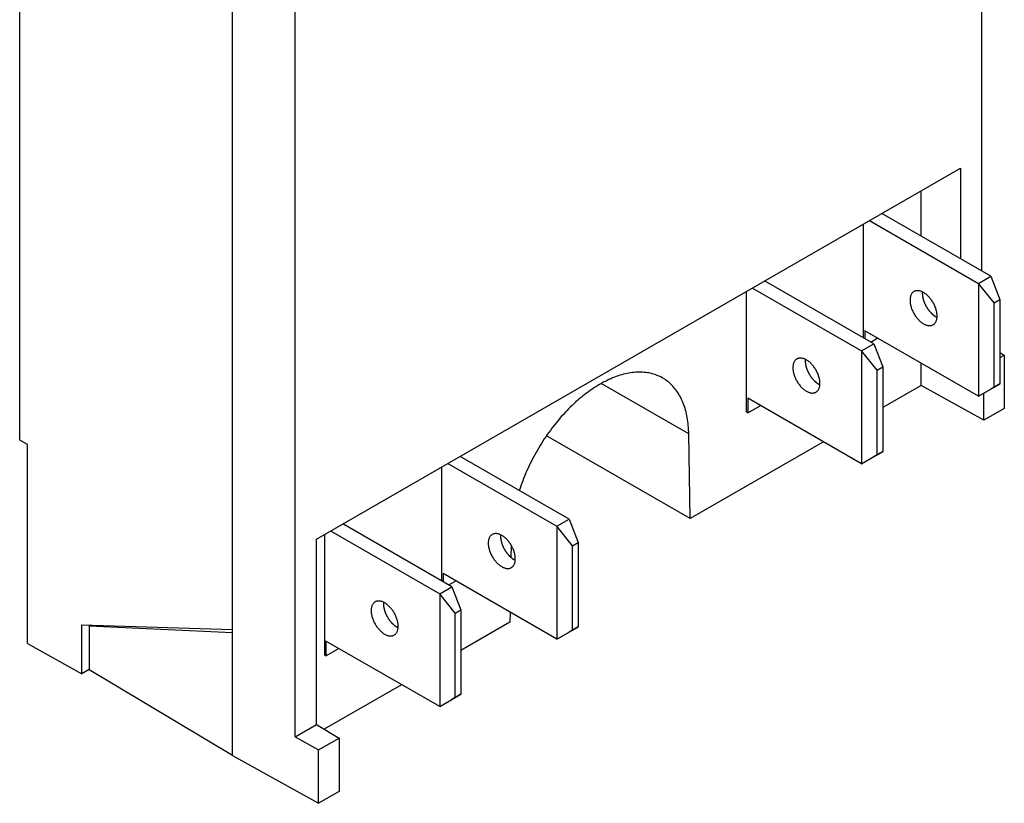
# Model space of a CAD drawing. Extents: x 35 to 270, y 100 to 375.
# Tile 5 of 14: x 225 to 270, y 100 to 136. Entities that reach past the tile are written whole.
import ezdxf

# ---------------------------------------------------------------- set-up
doc = ezdxf.new("R2010")
doc.units = 0
doc.layers.add('ARÊTES_TANGENTES_VISIBLES_', color=7, linetype='CONTINUOUS')
doc.layers.add('ARÊTES_VISIBLES_ISO_', color=7, linetype='CONTINUOUS')

msp = doc.modelspace()

# ---------------------------------------------------------------- linework, layer by layer
at = {"layer": 'ARÊTES_TANGENTES_VISIBLES_'}
msp.add_line((255.769, 116.61), (251.742, 118.929), dxfattribs=at)
at = {"layer": 'ARÊTES_VISIBLES_ISO_'}
for p, q in [((269.244, 161.441), (269.244, 124.103)), ((224.99, 116.326), (224.99, 145.43)), ((237.665, 102.67), (237.665, 144.365)), ((234.787, 107.459), (234.787, 142.777)), ((238.645, 111.773), (268.264, 128.829)), ((268.264, 128.829), (268.264, 124.667)), ((266.465, 125.703), (266.465, 127.793)), ((264.085, 126.422), (269.103, 123.533)), ((269.669, 123.858), (264.65, 126.748)), ((263.8, 126.258), (263.8, 121.033)), ((269.103, 123.533), (269.669, 123.858)), ((269.669, 123.858), (270.083, 122.791)), ((258.697, 123.32), (263.715, 120.43)), ((264.28, 120.756), (259.262, 123.645)), ((269.103, 123.533), (269.103, 118.341)), ((269.82, 122.64), (269.103, 123.533)), ((258.411, 123.155), (258.411, 117.618)), ((269.82, 122.64), (270.083, 122.791)), ((270.083, 122.791), (270.083, 118.908)), ((269.82, 118.757), (269.82, 122.64)), ((263.87, 121.355), (263.87, 120.992)), ((269.103, 118.341), (263.87, 121.355)), ((264.141, 120.836), (264.436, 121.006)), ((264.436, 121.006), (264.436, 121.029)), ((263.715, 120.43), (264.28, 120.756)), ((264.28, 120.756), (264.694, 119.689)), ((263.715, 120.43), (263.715, 115.238)), ((264.432, 119.537), (263.715, 120.43)), ((270.083, 120.356), (270.287, 120.234)), ((270.083, 120.117), (270.287, 120.234)), ((270.287, 120.234), (270.287, 117.781)), ((264.432, 119.537), (264.694, 119.689)), ((264.694, 119.689), (264.694, 115.805)), ((266.465, 118.839), (266.465, 119.86)), ((264.432, 115.654), (264.432, 119.537)), ((266.465, 118.839), (264.694, 117.819)), ((269.343, 117.238), (266.465, 118.839)), ((269.103, 118.341), (269.82, 118.757)), ((270.083, 118.908), (269.669, 118.667)), ((269.82, 118.757), (270.083, 118.908)), ((258.482, 118.252), (258.482, 117.577)), ((263.715, 115.238), (258.482, 118.252)), ((269.103, 118.341), (269.669, 118.667)), ((269.343, 117.238), (269.343, 118.48)), ((258.482, 117.577), (259.048, 117.903)), ((259.048, 117.903), (259.048, 117.926)), ((270.287, 117.781), (269.343, 117.238)), ((258.482, 117.577), (258.411, 117.618)), ((255.828, 112.713), (249.22, 116.518)), ((255.828, 112.713), (255.769, 116.61)), ((225.347, 116.124), (224.99, 116.326)), ((225.347, 106.967), (225.347, 116.124)), ((261.964, 116.247), (255.828, 112.713)), ((250.266, 112.685), (245.247, 115.575)), ((263.715, 115.238), (264.432, 115.654)), ((263.715, 115.238), (264.28, 115.564)), ((264.694, 115.805), (264.28, 115.564)), ((264.432, 115.654), (264.694, 115.805)), ((244.397, 115.085), (244.397, 109.859)), ((244.682, 115.249), (249.7, 112.359)), ((244.877, 109.582), (239.859, 112.472)), ((249.7, 112.359), (250.266, 112.685)), ((249.7, 112.359), (249.7, 107.168)), ((250.417, 111.467), (249.7, 112.359)), ((250.266, 112.685), (250.68, 111.618)), ((239.008, 111.982), (239.008, 106.445)), ((239.294, 112.146), (244.312, 109.256)), ((238.645, 103.235), (238.645, 111.773)), ((247.598, 111.494), (247.59, 110.93)), ((250.417, 111.467), (250.68, 111.618)), ((250.417, 107.583), (250.417, 111.467)), ((250.68, 111.618), (250.68, 107.735)), ((244.467, 110.181), (244.467, 109.818)), ((249.7, 107.168), (244.467, 110.181)), ((244.738, 109.662), (245.033, 109.832)), ((245.033, 109.832), (245.033, 109.855)), ((244.312, 109.256), (244.877, 109.582)), ((244.312, 109.256), (244.312, 104.065)), ((245.029, 108.364), (244.312, 109.256)), ((244.877, 109.582), (245.291, 108.515)), ((245.029, 108.364), (245.291, 108.515)), ((245.029, 104.481), (245.029, 108.364)), ((245.291, 108.515), (245.291, 104.632)), ((247.552, 108.405), (247.545, 107.943)), ((227.844, 105.579), (227.844, 107.833)), ((227.844, 107.833), (234.787, 107.615)), ((228.187, 107.773), (228.267, 107.82)), ((247.545, 107.943), (245.291, 106.645)), ((228.187, 107.773), (228.187, 105.754)), ((234.787, 107.459), (228.187, 107.773)), ((234.787, 101.818), (234.787, 107.459)), ((249.7, 107.168), (250.417, 107.583)), ((249.7, 107.168), (250.266, 107.494)), ((250.68, 107.735), (250.266, 107.494)), ((250.417, 107.583), (250.68, 107.735)), ((225.347, 106.967), (227.844, 105.579)), ((239.079, 107.078), (239.079, 106.404)), ((244.312, 104.065), (239.079, 107.078)), ((239.079, 106.404), (239.645, 106.73)), ((239.645, 106.73), (239.645, 106.753)), ((239.079, 106.404), (239.008, 106.445)), ((228.187, 105.777), (227.844, 105.579)), ((234.787, 101.818), (228.187, 105.754)), ((242.561, 105.073), (239.001, 103.023)), ((244.312, 104.065), (245.029, 104.481)), ((244.312, 104.065), (244.877, 104.391)), ((245.291, 104.632), (244.877, 104.391)), ((245.029, 104.481), (245.291, 104.632)), ((237.665, 102.67), (238.645, 103.235)), ((238.645, 103.235), (239.687, 102.613)), ((237.665, 102.67), (238.744, 102.07)), ((238.744, 102.07), (239.687, 102.613)), ((239.687, 102.613), (239.687, 100.161)), ((238.744, 99.617), (238.744, 102.07)), ((234.787, 101.818), (238.744, 99.617)), ((239.687, 100.161), (238.744, 99.617))]:
    msp.add_line(p, q, dxfattribs=at)
for points in [[(267.011, 121.632, 0), (267.032, 121.646, 0), (267.052, 121.661, 0), (267.07, 121.678, 0), (267.088, 121.696, 0), (267.104, 121.717, 0), (267.12, 121.739, 0), (267.133, 121.762, 0), (267.146, 121.787, 0), (267.157, 121.814, 0), (267.166, 121.842, 0), (267.175, 121.871, 0), (267.181, 121.902, 0), (267.187, 121.933, 0), (267.191, 121.966, 0), (267.193, 122, 0), (267.194, 122.035, 0), (267.193, 122.071, 0), (267.191, 122.107, 0), (267.187, 122.144, 0), (267.182, 122.182, 0), (267.175, 122.22, 0), (267.167, 122.259, 0), (267.158, 122.298, 0), (267.147, 122.337, 0), (267.134, 122.377, 0), (267.121, 122.416, 0), (267.106, 122.456, 0), (267.089, 122.495, 0), (267.072, 122.534, 0), (267.053, 122.573, 0), (267.033, 122.611, 0), (267.012, 122.649, 0), (266.99, 122.686, 0), (266.967, 122.722, 0), (266.943, 122.758, 0), (266.918, 122.793, 0), (266.892, 122.826, 0), (266.866, 122.859, 0), (266.839, 122.891, 0), (266.811, 122.921, 0), (266.782, 122.95, 0), (266.753, 122.978, 0), (266.724, 123.005, 0), (266.694, 123.03, 0), (266.664, 123.053, 0), (266.634, 123.075, 0), (266.603, 123.095, 0), (266.573, 123.114, 0), (266.542, 123.13, 0), (266.512, 123.145, 0), (266.481, 123.159, 0), (266.451, 123.17, 0), (266.421, 123.179, 0), (266.392, 123.187, 0), (266.363, 123.193, 0), (266.334, 123.196, 0), (266.306, 123.198, 0), (266.279, 123.198, 0), (266.253, 123.196, 0), (266.227, 123.192, 0), (266.202, 123.186, 0), (266.178, 123.179, 0), (266.154, 123.169, 0), (266.132, 123.157, 0), (266.111, 123.144, 0), (266.091, 123.129, 0), (266.072, 123.112, 0), (266.055, 123.093, 0), (266.038, 123.073, 0), (266.023, 123.051, 0), (266.009, 123.027, 0), (265.997, 123.002, 0), (265.986, 122.976, 0), (265.976, 122.948, 0), (265.968, 122.918, 0), (265.961, 122.888, 0), (265.956, 122.856, 0), (265.952, 122.823, 0), (265.95, 122.789, 0), (265.949, 122.754, 0), (265.95, 122.719, 0), (265.952, 122.682, 0), (265.956, 122.645, 0), (265.961, 122.607, 0), (265.967, 122.569, 0), (265.976, 122.53, 0), (265.985, 122.491, 0), (265.996, 122.452, 0), (266.008, 122.413, 0), (266.022, 122.373, 0), (266.037, 122.334, 0), (266.053, 122.295, 0), (266.071, 122.256, 0), (266.09, 122.217, 0), (266.11, 122.179, 0), (266.131, 122.141, 0), (266.153, 122.104, 0), (266.176, 122.067, 0), (266.2, 122.032, 0), (266.225, 121.997, 0), (266.25, 121.963, 0), (266.277, 121.93, 0), (266.304, 121.899, 0), (266.332, 121.868, 0), (266.361, 121.839, 0), (266.39, 121.811, 0), (266.419, 121.785, 0), (266.449, 121.76, 0), (266.479, 121.737, 0), (266.509, 121.715, 0), (266.54, 121.695, 0), (266.57, 121.676, 0), (266.601, 121.659, 0), (266.631, 121.644, 0), (266.661, 121.631, 0), (266.692, 121.62, 0), (266.721, 121.61, 0), (266.751, 121.603, 0), (266.78, 121.597, 0), (266.808, 121.593, 0), (266.836, 121.591, 0), (266.864, 121.591, 0), (266.89, 121.593, 0), (266.916, 121.597, 0), (266.941, 121.603, 0), (266.965, 121.611, 0), (266.988, 121.621, 0), (267.011, 121.632, 0)], [(266.517, 123.143, 0), (266.517, 123.133, 0), (266.516, 123.124, 0), (266.516, 123.114, 0), (266.515, 123.105, 0), (266.515, 123.095, 0), (266.515, 123.085, 0), (266.515, 123.075, 0), (266.515, 123.065, 0), (266.515, 123.056, 0), (266.515, 123.046, 0), (266.516, 123.035, 0), (266.516, 123.025, 0), (266.517, 123.015, 0), (266.518, 123.005, 0), (266.519, 122.995, 0), (266.52, 122.984, 0), (266.521, 122.974, 0), (266.522, 122.963, 0), (266.524, 122.953, 0), (266.525, 122.942, 0), (266.527, 122.932, 0), (266.528, 122.921, 0), (266.53, 122.911, 0), (266.532, 122.9, 0), (266.534, 122.889, 0), (266.536, 122.878, 0), (266.539, 122.868, 0), (266.541, 122.857, 0), (266.544, 122.846, 0), (266.546, 122.835, 0), (266.549, 122.824, 0), (266.552, 122.813, 0), (266.555, 122.802, 0), (266.558, 122.792, 0), (266.561, 122.781, 0), (266.564, 122.77, 0), (266.568, 122.759, 0), (266.571, 122.748, 0), (266.575, 122.737, 0), (266.578, 122.726, 0), (266.582, 122.715, 0), (266.586, 122.704, 0), (266.59, 122.693, 0), (266.594, 122.682, 0), (266.598, 122.671, 0), (266.603, 122.66, 0), (266.607, 122.649, 0), (266.611, 122.638, 0), (266.616, 122.627, 0), (266.621, 122.616, 0), (266.626, 122.605, 0), (266.63, 122.595, 0), (266.635, 122.584, 0), (266.641, 122.573, 0), (266.646, 122.562, 0), (266.651, 122.551, 0), (266.656, 122.541, 0), (266.662, 122.53, 0), (266.667, 122.519, 0), (266.673, 122.509, 0), (266.679, 122.498, 0), (266.684, 122.488, 0), (266.69, 122.477, 0), (266.696, 122.467, 0), (266.702, 122.456, 0), (266.708, 122.446, 0), (266.715, 122.436, 0), (266.721, 122.425, 0), (266.727, 122.415, 0), (266.734, 122.405, 0), (266.74, 122.395, 0), (266.747, 122.385, 0), (266.753, 122.375, 0), (266.76, 122.365, 0), (266.767, 122.355, 0), (266.774, 122.346, 0), (266.781, 122.336, 0), (266.788, 122.326, 0), (266.795, 122.317, 0), (266.802, 122.307, 0), (266.809, 122.298, 0), (266.816, 122.289, 0), (266.824, 122.279, 0), (266.831, 122.27, 0), (266.838, 122.261, 0), (266.846, 122.252, 0), (266.854, 122.243, 0), (266.861, 122.235, 0), (266.869, 122.226, 0), (266.876, 122.217, 0), (266.884, 122.209, 0), (266.892, 122.2, 0), (266.9, 122.192, 0), (266.908, 122.184, 0), (266.916, 122.176, 0), (266.924, 122.168, 0), (266.932, 122.16, 0), (266.94, 122.152, 0), (266.948, 122.144, 0), (266.956, 122.137, 0), (266.964, 122.129, 0), (266.972, 122.122, 0), (266.98, 122.115, 0), (266.989, 122.107, 0), (266.997, 122.1, 0), (267.005, 122.093, 0), (267.013, 122.087, 0), (267.022, 122.08, 0), (267.03, 122.073, 0), (267.039, 122.067, 0), (267.047, 122.061, 0), (267.055, 122.054, 0), (267.064, 122.048, 0), (267.072, 122.042, 0), (267.081, 122.036, 0), (267.089, 122.031, 0), (267.098, 122.025, 0), (267.106, 122.02, 0), (267.115, 122.014, 0), (267.123, 122.009, 0), (267.132, 122.004, 0), (267.14, 121.999, 0), (267.149, 121.995, 0), (267.157, 121.99, 0), (267.166, 121.985, 0), (267.174, 121.981, 0), (267.183, 121.977, 0), (267.191, 121.973, 0)], [(261.622, 118.529, 0), (261.643, 118.543, 0), (261.663, 118.558, 0), (261.682, 118.575, 0), (261.7, 118.594, 0), (261.716, 118.614, 0), (261.731, 118.636, 0), (261.745, 118.659, 0), (261.758, 118.685, 0), (261.769, 118.711, 0), (261.778, 118.739, 0), (261.787, 118.768, 0), (261.793, 118.799, 0), (261.799, 118.831, 0), (261.802, 118.863, 0), (261.805, 118.897, 0), (261.805, 118.932, 0), (261.805, 118.968, 0), (261.803, 119.004, 0), (261.799, 119.042, 0), (261.794, 119.079, 0), (261.787, 119.118, 0), (261.779, 119.156, 0), (261.77, 119.195, 0), (261.759, 119.235, 0), (261.746, 119.274, 0), (261.733, 119.314, 0), (261.718, 119.353, 0), (261.701, 119.392, 0), (261.684, 119.431, 0), (261.665, 119.47, 0), (261.645, 119.508, 0), (261.624, 119.546, 0), (261.602, 119.583, 0), (261.579, 119.619, 0), (261.555, 119.655, 0), (261.53, 119.69, 0), (261.504, 119.723, 0), (261.478, 119.756, 0), (261.45, 119.788, 0), (261.422, 119.818, 0), (261.394, 119.847, 0), (261.365, 119.875, 0), (261.336, 119.902, 0), (261.306, 119.927, 0), (261.276, 119.95, 0), (261.245, 119.972, 0), (261.215, 119.992, 0), (261.184, 120.011, 0), (261.154, 120.027, 0), (261.123, 120.042, 0), (261.093, 120.056, 0), (261.063, 120.067, 0), (261.033, 120.077, 0), (261.004, 120.084, 0), (260.975, 120.09, 0), (260.946, 120.094, 0), (260.918, 120.095, 0), (260.891, 120.095, 0), (260.864, 120.093, 0), (260.839, 120.089, 0), (260.814, 120.084, 0), (260.789, 120.076, 0), (260.766, 120.066, 0), (260.744, 120.055, 0), (260.723, 120.041, 0), (260.703, 120.026, 0), (260.684, 120.009, 0), (260.667, 119.99, 0), (260.65, 119.97, 0), (260.635, 119.948, 0), (260.621, 119.924, 0), (260.609, 119.899, 0), (260.598, 119.873, 0), (260.588, 119.845, 0), (260.58, 119.816, 0), (260.573, 119.785, 0), (260.568, 119.753, 0), (260.564, 119.72, 0), (260.562, 119.686, 0), (260.561, 119.652, 0), (260.562, 119.616, 0), (260.564, 119.579, 0), (260.568, 119.542, 0), (260.573, 119.505, 0), (260.579, 119.466, 0), (260.587, 119.428, 0), (260.597, 119.388, 0), (260.608, 119.349, 0), (260.62, 119.31, 0), (260.634, 119.27, 0), (260.649, 119.231, 0), (260.665, 119.192, 0), (260.683, 119.153, 0), (260.701, 119.114, 0), (260.721, 119.076, 0), (260.742, 119.038, 0), (260.764, 119.001, 0), (260.788, 118.965, 0), (260.812, 118.929, 0), (260.837, 118.894, 0), (260.862, 118.86, 0), (260.889, 118.828, 0), (260.916, 118.796, 0), (260.944, 118.766, 0), (260.972, 118.736, 0), (261.001, 118.709, 0), (261.031, 118.682, 0), (261.061, 118.657, 0), (261.091, 118.634, 0), (261.121, 118.612, 0), (261.151, 118.592, 0), (261.182, 118.573, 0), (261.213, 118.556, 0), (261.243, 118.541, 0), (261.273, 118.528, 0), (261.303, 118.517, 0), (261.333, 118.507, 0), (261.363, 118.5, 0), (261.392, 118.494, 0), (261.42, 118.49, 0), (261.448, 118.488, 0), (261.475, 118.488, 0), (261.502, 118.491, 0), (261.528, 118.494, 0), (261.553, 118.5, 0), (261.577, 118.508, 0), (261.6, 118.518, 0), (261.622, 118.529, 0)], [(261.129, 120.04, 0), (261.129, 120.03, 0), (261.128, 120.021, 0), (261.127, 120.011, 0), (261.127, 120.002, 0), (261.127, 119.992, 0), (261.127, 119.982, 0), (261.127, 119.973, 0), (261.127, 119.963, 0), (261.127, 119.953, 0), (261.127, 119.943, 0), (261.128, 119.933, 0), (261.128, 119.922, 0), (261.129, 119.912, 0), (261.13, 119.902, 0), (261.131, 119.892, 0), (261.132, 119.881, 0), (261.133, 119.871, 0), (261.134, 119.861, 0), (261.136, 119.85, 0), (261.137, 119.84, 0), (261.139, 119.829, 0), (261.14, 119.818, 0), (261.142, 119.808, 0), (261.144, 119.797, 0), (261.146, 119.786, 0), (261.148, 119.776, 0), (261.151, 119.765, 0), (261.153, 119.754, 0), (261.155, 119.743, 0), (261.158, 119.732, 0), (261.161, 119.721, 0), (261.164, 119.711, 0), (261.167, 119.7, 0), (261.17, 119.689, 0), (261.173, 119.678, 0), (261.176, 119.667, 0), (261.179, 119.656, 0), (261.183, 119.645, 0), (261.186, 119.634, 0), (261.19, 119.623, 0), (261.194, 119.612, 0), (261.198, 119.601, 0), (261.202, 119.59, 0), (261.206, 119.579, 0), (261.21, 119.568, 0), (261.214, 119.557, 0), (261.219, 119.546, 0), (261.223, 119.535, 0), (261.228, 119.524, 0), (261.233, 119.513, 0), (261.237, 119.503, 0), (261.242, 119.492, 0), (261.247, 119.481, 0), (261.252, 119.47, 0), (261.258, 119.459, 0), (261.263, 119.449, 0), (261.268, 119.438, 0), (261.274, 119.427, 0), (261.279, 119.416, 0), (261.285, 119.406, 0), (261.29, 119.395, 0), (261.296, 119.385, 0), (261.302, 119.374, 0), (261.308, 119.364, 0), (261.314, 119.353, 0), (261.32, 119.343, 0), (261.326, 119.333, 0), (261.333, 119.323, 0), (261.339, 119.312, 0), (261.345, 119.302, 0), (261.352, 119.292, 0), (261.359, 119.282, 0), (261.365, 119.272, 0), (261.372, 119.262, 0), (261.379, 119.253, 0), (261.386, 119.243, 0), (261.393, 119.233, 0), (261.4, 119.224, 0), (261.407, 119.214, 0), (261.414, 119.205, 0), (261.421, 119.195, 0), (261.428, 119.186, 0), (261.436, 119.177, 0), (261.443, 119.167, 0), (261.45, 119.158, 0), (261.458, 119.149, 0), (261.465, 119.141, 0), (261.473, 119.132, 0), (261.481, 119.123, 0), (261.488, 119.114, 0), (261.496, 119.106, 0), (261.504, 119.098, 0), (261.512, 119.089, 0), (261.52, 119.081, 0), (261.527, 119.073, 0), (261.535, 119.065, 0), (261.543, 119.057, 0), (261.551, 119.049, 0), (261.56, 119.041, 0), (261.568, 119.034, 0), (261.576, 119.026, 0), (261.584, 119.019, 0), (261.592, 119.012, 0), (261.6, 119.005, 0), (261.609, 118.997, 0), (261.617, 118.991, 0), (261.625, 118.984, 0), (261.634, 118.977, 0), (261.642, 118.971, 0), (261.65, 118.964, 0), (261.659, 118.958, 0), (261.667, 118.952, 0), (261.676, 118.945, 0), (261.684, 118.939, 0), (261.693, 118.934, 0), (261.701, 118.928, 0), (261.71, 118.922, 0), (261.718, 118.917, 0), (261.726, 118.912, 0), (261.735, 118.906, 0), (261.743, 118.901, 0), (261.752, 118.896, 0), (261.76, 118.892, 0), (261.769, 118.887, 0), (261.777, 118.883, 0), (261.786, 118.878, 0), (261.794, 118.874, 0), (261.803, 118.87, 0)], [(255.769, 116.61, 0), (255.766, 116.708, 0), (255.762, 116.805, 0), (255.756, 116.901, 0), (255.748, 116.995, 0), (255.739, 117.088, 0), (255.727, 117.18, 0), (255.714, 117.271, 0), (255.699, 117.36, 0), (255.682, 117.448, 0), (255.664, 117.534, 0), (255.644, 117.619, 0), (255.621, 117.702, 0), (255.598, 117.784, 0), (255.572, 117.864, 0), (255.545, 117.943, 0), (255.516, 118.02, 0), (255.485, 118.095, 0), (255.453, 118.168, 0), (255.419, 118.24, 0), (255.383, 118.31, 0), (255.346, 118.378, 0), (255.307, 118.444, 0), (255.266, 118.508, 0), (255.224, 118.571, 0), (255.181, 118.631, 0), (255.135, 118.69, 0), (255.089, 118.746, 0), (255.04, 118.8, 0), (254.991, 118.853, 0), (254.939, 118.903, 0), (254.887, 118.951, 0), (254.833, 118.997, 0), (254.777, 119.041, 0), (254.72, 119.083, 0), (254.662, 119.123, 0), (254.603, 119.16, 0), (254.542, 119.195, 0), (254.48, 119.228, 0), (254.416, 119.259, 0), (254.352, 119.288, 0), (254.286, 119.314, 0), (254.219, 119.338, 0), (254.151, 119.36, 0), (254.082, 119.379, 0), (254.012, 119.396, 0), (253.941, 119.411, 0), (253.869, 119.423, 0), (253.796, 119.433, 0), (253.722, 119.441, 0), (253.647, 119.447, 0), (253.571, 119.45, 0), (253.494, 119.45, 0), (253.417, 119.449, 0), (253.338, 119.445, 0), (253.259, 119.439, 0), (253.18, 119.43, 0), (253.099, 119.419, 0), (253.018, 119.406, 0), (252.937, 119.391, 0), (252.855, 119.373, 0), (252.772, 119.353, 0), (252.689, 119.33, 0), (252.606, 119.305, 0), (252.522, 119.278, 0), (252.437, 119.249, 0), (252.353, 119.218, 0), (252.268, 119.184, 0), (252.183, 119.148, 0), (252.097, 119.11, 0), (252.012, 119.069, 0), (251.926, 119.027, 0), (251.84, 118.982, 0), (251.754, 118.935, 0), (251.668, 118.887, 0), (251.582, 118.836, 0), (251.496, 118.782, 0), (251.41, 118.727, 0), (251.325, 118.67, 0), (251.239, 118.611, 0), (251.154, 118.55, 0), (251.069, 118.487, 0), (250.984, 118.422, 0), (250.899, 118.355, 0), (250.815, 118.287, 0), (250.731, 118.216, 0), (250.648, 118.144, 0), (250.565, 118.07, 0), (250.483, 117.994, 0), (250.401, 117.917, 0), (250.32, 117.838, 0), (250.239, 117.757, 0), (250.159, 117.675, 0), (250.08, 117.591, 0), (250.001, 117.505, 0), (249.923, 117.419, 0), (249.846, 117.33, 0), (249.77, 117.241, 0), (249.694, 117.15, 0), (249.62, 117.057, 0), (249.546, 116.964, 0), (249.473, 116.869, 0), (249.402, 116.773, 0), (249.331, 116.675, 0), (249.261, 116.577, 0), (249.193, 116.478, 0), (249.125, 116.377, 0), (249.059, 116.276, 0), (248.993, 116.174, 0), (248.929, 116.07, 0), (248.867, 115.966, 0), (248.805, 115.862, 0), (248.745, 115.756, 0), (248.686, 115.65, 0), (248.628, 115.543, 0), (248.572, 115.435, 0), (248.517, 115.327, 0), (248.464, 115.219, 0), (248.412, 115.11, 0), (248.361, 115, 0), (248.312, 114.89, 0), (248.264, 114.78, 0), (248.218, 114.67, 0), (248.174, 114.559, 0), (248.131, 114.448, 0), (248.089, 114.337, 0), (248.049, 114.226, 0), (248.011, 114.115, 0), (247.975, 114.004, 0)], [(247.608, 110.459, 0), (247.629, 110.472, 0), (247.649, 110.487, 0), (247.667, 110.504, 0), (247.685, 110.523, 0), (247.701, 110.543, 0), (247.717, 110.565, 0), (247.73, 110.589, 0), (247.743, 110.614, 0), (247.754, 110.64, 0), (247.763, 110.668, 0), (247.772, 110.698, 0), (247.778, 110.728, 0), (247.784, 110.76, 0), (247.788, 110.793, 0), (247.79, 110.827, 0), (247.791, 110.862, 0), (247.79, 110.897, 0), (247.788, 110.934, 0), (247.784, 110.971, 0), (247.779, 111.009, 0), (247.772, 111.047, 0), (247.764, 111.086, 0), (247.755, 111.125, 0), (247.744, 111.164, 0), (247.731, 111.203, 0), (247.718, 111.243, 0), (247.703, 111.282, 0), (247.686, 111.322, 0), (247.669, 111.361, 0), (247.65, 111.399, 0), (247.63, 111.437, 0), (247.609, 111.475, 0), (247.587, 111.512, 0), (247.564, 111.549, 0), (247.54, 111.584, 0), (247.515, 111.619, 0), (247.489, 111.653, 0), (247.463, 111.686, 0), (247.436, 111.717, 0), (247.408, 111.748, 0), (247.379, 111.777, 0), (247.35, 111.805, 0), (247.321, 111.831, 0), (247.291, 111.856, 0), (247.261, 111.88, 0), (247.231, 111.901, 0), (247.2, 111.922, 0), (247.17, 111.94, 0), (247.139, 111.957, 0), (247.109, 111.972, 0), (247.078, 111.985, 0), (247.048, 111.996, 0), (247.018, 112.006, 0), (246.989, 112.014, 0), (246.96, 112.019, 0), (246.931, 112.023, 0), (246.903, 112.025, 0), (246.876, 112.025, 0), (246.85, 112.023, 0), (246.824, 112.019, 0), (246.799, 112.013, 0), (246.775, 112.005, 0), (246.751, 111.995, 0), (246.729, 111.984, 0), (246.708, 111.971, 0), (246.688, 111.955, 0), (246.669, 111.938, 0), (246.652, 111.92, 0), (246.635, 111.899, 0), (246.62, 111.877, 0), (246.606, 111.854, 0), (246.594, 111.829, 0), (246.583, 111.802, 0), (246.573, 111.774, 0), (246.565, 111.745, 0), (246.558, 111.714, 0), (246.553, 111.683, 0), (246.549, 111.65, 0), (246.547, 111.616, 0), (246.546, 111.581, 0), (246.547, 111.545, 0), (246.549, 111.509, 0), (246.553, 111.472, 0), (246.558, 111.434, 0), (246.564, 111.396, 0), (246.573, 111.357, 0), (246.582, 111.318, 0), (246.593, 111.279, 0), (246.605, 111.239, 0), (246.619, 111.2, 0), (246.634, 111.16, 0), (246.65, 111.121, 0), (246.668, 111.082, 0), (246.687, 111.043, 0), (246.707, 111.005, 0), (246.728, 110.967, 0), (246.75, 110.93, 0), (246.773, 110.894, 0), (246.797, 110.858, 0), (246.822, 110.824, 0), (246.847, 110.79, 0), (246.874, 110.757, 0), (246.901, 110.725, 0), (246.929, 110.695, 0), (246.958, 110.666, 0), (246.987, 110.638, 0), (247.016, 110.612, 0), (247.046, 110.587, 0), (247.076, 110.563, 0), (247.106, 110.541, 0), (247.137, 110.521, 0), (247.167, 110.503, 0), (247.198, 110.486, 0), (247.228, 110.471, 0), (247.258, 110.458, 0), (247.289, 110.446, 0), (247.318, 110.437, 0), (247.348, 110.429, 0), (247.377, 110.423, 0), (247.405, 110.42, 0), (247.433, 110.418, 0), (247.461, 110.418, 0), (247.487, 110.42, 0), (247.513, 110.424, 0), (247.538, 110.43, 0), (247.562, 110.438, 0), (247.585, 110.447, 0), (247.608, 110.459, 0)], [(247.114, 111.969, 0), (247.114, 111.96, 0), (247.113, 111.95, 0), (247.113, 111.941, 0), (247.112, 111.931, 0), (247.112, 111.921, 0), (247.112, 111.912, 0), (247.112, 111.902, 0), (247.112, 111.892, 0), (247.112, 111.882, 0), (247.112, 111.872, 0), (247.113, 111.862, 0), (247.113, 111.852, 0), (247.114, 111.842, 0), (247.115, 111.831, 0), (247.116, 111.821, 0), (247.117, 111.811, 0), (247.118, 111.8, 0), (247.119, 111.79, 0), (247.121, 111.779, 0), (247.122, 111.769, 0), (247.124, 111.758, 0), (247.125, 111.748, 0), (247.127, 111.737, 0), (247.129, 111.726, 0), (247.131, 111.716, 0), (247.133, 111.705, 0), (247.136, 111.694, 0), (247.138, 111.683, 0), (247.141, 111.673, 0), (247.143, 111.662, 0), (247.146, 111.651, 0), (247.149, 111.64, 0), (247.152, 111.629, 0), (247.155, 111.618, 0), (247.158, 111.607, 0), (247.161, 111.596, 0), (247.165, 111.585, 0), (247.168, 111.574, 0), (247.172, 111.563, 0), (247.175, 111.552, 0), (247.179, 111.541, 0), (247.183, 111.53, 0), (247.187, 111.519, 0), (247.191, 111.508, 0), (247.195, 111.497, 0), (247.2, 111.486, 0), (247.204, 111.476, 0), (247.208, 111.465, 0), (247.213, 111.454, 0), (247.218, 111.443, 0), (247.223, 111.432, 0), (247.227, 111.421, 0), (247.232, 111.41, 0), (247.238, 111.399, 0), (247.243, 111.389, 0), (247.248, 111.378, 0), (247.253, 111.367, 0), (247.259, 111.356, 0), (247.264, 111.346, 0), (247.27, 111.335, 0), (247.276, 111.325, 0), (247.281, 111.314, 0), (247.287, 111.304, 0), (247.293, 111.293, 0), (247.299, 111.283, 0), (247.305, 111.272, 0), (247.312, 111.262, 0), (247.318, 111.252, 0), (247.324, 111.242, 0), (247.331, 111.232, 0), (247.337, 111.222, 0), (247.344, 111.212, 0), (247.35, 111.202, 0), (247.357, 111.192, 0), (247.364, 111.182, 0), (247.371, 111.172, 0), (247.378, 111.162, 0), (247.385, 111.153, 0), (247.392, 111.143, 0), (247.399, 111.134, 0), (247.406, 111.125, 0), (247.413, 111.115, 0), (247.421, 111.106, 0), (247.428, 111.097, 0), (247.435, 111.088, 0), (247.443, 111.079, 0), (247.451, 111.07, 0), (247.458, 111.061, 0), (247.466, 111.052, 0), (247.473, 111.044, 0), (247.481, 111.035, 0), (247.489, 111.027, 0), (247.497, 111.019, 0), (247.505, 111.01, 0), (247.513, 111.002, 0), (247.521, 110.994, 0), (247.529, 110.986, 0), (247.537, 110.979, 0), (247.545, 110.971, 0), (247.553, 110.963, 0), (247.561, 110.956, 0), (247.569, 110.948, 0), (247.577, 110.941, 0), (247.586, 110.934, 0), (247.594, 110.927, 0), (247.602, 110.92, 0), (247.61, 110.913, 0), (247.619, 110.906, 0), (247.627, 110.9, 0), (247.636, 110.893, 0), (247.644, 110.887, 0), (247.652, 110.881, 0), (247.661, 110.875, 0), (247.669, 110.869, 0), (247.678, 110.863, 0), (247.686, 110.857, 0), (247.695, 110.852, 0), (247.703, 110.846, 0), (247.712, 110.841, 0), (247.72, 110.836, 0), (247.729, 110.831, 0), (247.737, 110.826, 0), (247.746, 110.821, 0), (247.754, 110.816, 0), (247.763, 110.812, 0), (247.771, 110.808, 0), (247.78, 110.803, 0), (247.788, 110.799, 0)], [(242.219, 107.356, 0), (242.24, 107.369, 0), (242.26, 107.384, 0), (242.279, 107.401, 0), (242.297, 107.42, 0), (242.313, 107.44, 0), (242.328, 107.462, 0), (242.342, 107.486, 0), (242.355, 107.511, 0), (242.366, 107.538, 0), (242.375, 107.566, 0), (242.384, 107.595, 0), (242.39, 107.625, 0), (242.396, 107.657, 0), (242.399, 107.69, 0), (242.402, 107.724, 0), (242.402, 107.759, 0), (242.402, 107.794, 0), (242.4, 107.831, 0), (242.396, 107.868, 0), (242.391, 107.906, 0), (242.384, 107.944, 0), (242.376, 107.983, 0), (242.367, 108.022, 0), (242.356, 108.061, 0), (242.343, 108.101, 0), (242.33, 108.14, 0), (242.315, 108.179, 0), (242.298, 108.219, 0), (242.281, 108.258, 0), (242.262, 108.296, 0), (242.242, 108.335, 0), (242.221, 108.372, 0), (242.199, 108.409, 0), (242.176, 108.446, 0), (242.152, 108.482, 0), (242.127, 108.516, 0), (242.101, 108.55, 0), (242.075, 108.583, 0), (242.047, 108.614, 0), (242.019, 108.645, 0), (241.991, 108.674, 0), (241.962, 108.702, 0), (241.933, 108.728, 0), (241.903, 108.753, 0), (241.873, 108.777, 0), (241.842, 108.799, 0), (241.812, 108.819, 0), (241.781, 108.837, 0), (241.751, 108.854, 0), (241.72, 108.869, 0), (241.69, 108.882, 0), (241.66, 108.894, 0), (241.63, 108.903, 0), (241.601, 108.911, 0), (241.572, 108.916, 0), (241.543, 108.92, 0), (241.515, 108.922, 0), (241.488, 108.922, 0), (241.461, 108.92, 0), (241.436, 108.916, 0), (241.411, 108.91, 0), (241.386, 108.902, 0), (241.363, 108.893, 0), (241.341, 108.881, 0), (241.32, 108.868, 0), (241.3, 108.853, 0), (241.281, 108.836, 0), (241.264, 108.817, 0), (241.247, 108.797, 0), (241.232, 108.775, 0), (241.218, 108.751, 0), (241.206, 108.726, 0), (241.195, 108.699, 0), (241.185, 108.671, 0), (241.177, 108.642, 0), (241.17, 108.612, 0), (241.165, 108.58, 0), (241.161, 108.547, 0), (241.159, 108.513, 0), (241.158, 108.478, 0), (241.159, 108.443, 0), (241.161, 108.406, 0), (241.165, 108.369, 0), (241.17, 108.331, 0), (241.176, 108.293, 0), (241.184, 108.254, 0), (241.194, 108.215, 0), (241.205, 108.176, 0), (241.217, 108.136, 0), (241.231, 108.097, 0), (241.246, 108.058, 0), (241.262, 108.018, 0), (241.28, 107.979, 0), (241.298, 107.941, 0), (241.318, 107.902, 0), (241.339, 107.865, 0), (241.361, 107.828, 0), (241.385, 107.791, 0), (241.409, 107.755, 0), (241.434, 107.721, 0), (241.459, 107.687, 0), (241.486, 107.654, 0), (241.513, 107.623, 0), (241.541, 107.592, 0), (241.569, 107.563, 0), (241.598, 107.535, 0), (241.628, 107.509, 0), (241.658, 107.484, 0), (241.688, 107.46, 0), (241.718, 107.438, 0), (241.748, 107.418, 0), (241.779, 107.4, 0), (241.81, 107.383, 0), (241.84, 107.368, 0), (241.87, 107.355, 0), (241.9, 107.343, 0), (241.93, 107.334, 0), (241.96, 107.326, 0), (241.989, 107.321, 0), (242.017, 107.317, 0), (242.045, 107.315, 0), (242.072, 107.315, 0), (242.099, 107.317, 0), (242.125, 107.321, 0), (242.15, 107.327, 0), (242.174, 107.335, 0), (242.197, 107.344, 0), (242.219, 107.356, 0)], [(241.726, 108.866, 0), (241.726, 108.857, 0), (241.725, 108.847, 0), (241.724, 108.838, 0), (241.724, 108.828, 0), (241.724, 108.819, 0), (241.724, 108.809, 0), (241.724, 108.799, 0), (241.724, 108.789, 0), (241.724, 108.779, 0), (241.724, 108.769, 0), (241.725, 108.759, 0), (241.725, 108.749, 0), (241.726, 108.739, 0), (241.727, 108.729, 0), (241.728, 108.718, 0), (241.729, 108.708, 0), (241.73, 108.698, 0), (241.731, 108.687, 0), (241.732, 108.677, 0), (241.734, 108.666, 0), (241.736, 108.656, 0), (241.737, 108.645, 0), (241.739, 108.634, 0), (241.741, 108.624, 0), (241.743, 108.613, 0), (241.745, 108.602, 0), (241.748, 108.591, 0), (241.75, 108.581, 0), (241.752, 108.57, 0), (241.755, 108.559, 0), (241.758, 108.548, 0), (241.761, 108.537, 0), (241.764, 108.526, 0), (241.767, 108.515, 0), (241.77, 108.504, 0), (241.773, 108.493, 0), (241.776, 108.482, 0), (241.78, 108.471, 0), (241.783, 108.46, 0), (241.787, 108.449, 0), (241.791, 108.438, 0), (241.795, 108.427, 0), (241.799, 108.417, 0), (241.803, 108.406, 0), (241.807, 108.395, 0), (241.811, 108.384, 0), (241.816, 108.373, 0), (241.82, 108.362, 0), (241.825, 108.351, 0), (241.83, 108.34, 0), (241.834, 108.329, 0), (241.839, 108.318, 0), (241.844, 108.307, 0), (241.849, 108.297, 0), (241.855, 108.286, 0), (241.86, 108.275, 0), (241.865, 108.264, 0), (241.871, 108.254, 0), (241.876, 108.243, 0), (241.882, 108.232, 0), (241.887, 108.222, 0), (241.893, 108.211, 0), (241.899, 108.201, 0), (241.905, 108.19, 0), (241.911, 108.18, 0), (241.917, 108.17, 0), (241.923, 108.159, 0), (241.93, 108.149, 0), (241.936, 108.139, 0), (241.942, 108.129, 0), (241.949, 108.119, 0), (241.956, 108.109, 0), (241.962, 108.099, 0), (241.969, 108.089, 0), (241.976, 108.079, 0), (241.983, 108.069, 0), (241.99, 108.06, 0), (241.997, 108.05, 0), (242.004, 108.041, 0), (242.011, 108.031, 0), (242.018, 108.022, 0), (242.025, 108.012, 0), (242.033, 108.003, 0), (242.04, 107.994, 0), (242.047, 107.985, 0), (242.055, 107.976, 0), (242.062, 107.967, 0), (242.07, 107.958, 0), (242.078, 107.95, 0), (242.085, 107.941, 0), (242.093, 107.933, 0), (242.101, 107.924, 0), (242.109, 107.916, 0), (242.117, 107.908, 0), (242.124, 107.899, 0), (242.132, 107.891, 0), (242.14, 107.883, 0), (242.148, 107.876, 0), (242.157, 107.868, 0), (242.165, 107.86, 0), (242.173, 107.853, 0), (242.181, 107.846, 0), (242.189, 107.838, 0), (242.197, 107.831, 0), (242.206, 107.824, 0), (242.214, 107.817, 0), (242.222, 107.81, 0), (242.231, 107.804, 0), (242.239, 107.797, 0), (242.247, 107.791, 0), (242.256, 107.784, 0), (242.264, 107.778, 0), (242.273, 107.772, 0), (242.281, 107.766, 0), (242.29, 107.76, 0), (242.298, 107.755, 0), (242.307, 107.749, 0), (242.315, 107.743, 0), (242.323, 107.738, 0), (242.332, 107.733, 0), (242.34, 107.728, 0), (242.349, 107.723, 0), (242.357, 107.718, 0), (242.366, 107.714, 0), (242.374, 107.709, 0), (242.383, 107.705, 0), (242.391, 107.701, 0), (242.4, 107.696, 0)]]:
    msp.add_polyline3d(points, dxfattribs=at)

doc.saveas('drawing.dxf')
